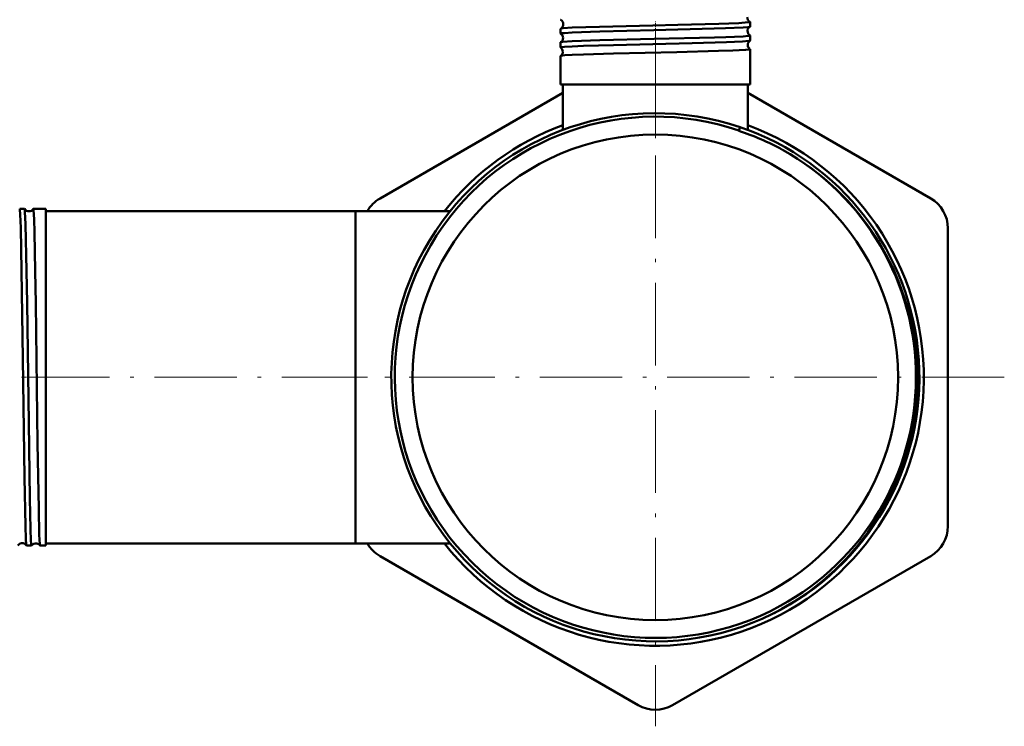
# Model space of a CAD drawing. Extents: x -1358 to 1757, y -1616 to 699.
# Tile 85 of 96: x 1614 to 1757, y -311 to -209. Entities that reach past the tile are written whole.
import ezdxf

# ---------------------------------------------------------------- set-up
doc = ezdxf.new("R2010")
doc.units = 0
doc.linetypes.add('DASHDOT', pattern=[18.5, 12, -3, 0.5, -3])

msp = doc.modelspace()

# ---------------------------------------------------------------- linework, layer by layer
at = {"color": 7, "linetype": 'DASHDOT', "lineweight": 18, "ltscale": 0.046515}
msp.add_line((1705.98, -210.67), (1705.98, -208.81), dxfattribs=at)
at = {"color": 7, "lineweight": 50}
for p, q in [((1692.22, -210.68), (1692.22, -209.97)), ((1719.74, -209.67), (1719.74, -208.98)), ((1719.74, -211.69), (1719.74, -210.96)), ((1692.22, -212.7), (1692.22, -211.95)), ((1719.74, -218.05), (1719.74, -212.94)), ((1692.22, -218.05), (1692.22, -213.93)), ((1693.9, -218.05), (1692.22, -218.05)), ((1692.53, -224.68), (1692.53, -218.05)), ((1719.74, -218.05), (1693.9, -218.05)), ((1719.43, -224.68), (1719.43, -218.05)), ((1665.98, -234.62), (1692.53, -219.29)), ((1719.43, -219.29), (1745.98, -234.62)), ((1718.28, -224.27), (1718.12, -224.74)), ((1718.1, -224.8), (1718.12, -224.74)), ((1614.34, -236.14), (1613.63, -236.14)), ((1615.61, -236.14), (1615.6, -236.15)), ((1617.43, -236.14), (1615.61, -236.14)), ((1617.43, -236.14), (1617.43, -245.14)), ((1662.43, -236.45), (1617.43, -236.45)), ((1662.43, -236.45), (1662.43, -245.34)), ((1662.43, -236.45), (1662.43, -260.6)), ((1676.18, -236.45), (1662.43, -236.45)), ((1676.18, -236.45), (1662.43, -236.45)), ((1748.48, -238.95), (1748.48, -282.25)), ((1617.43, -245.14), (1617.43, -285.06)), ((1662.43, -245.34), (1662.43, -284.75)), ((1662.43, -260.6), (1662.43, -284.75)), ((1615.35, -285.06), (1614.62, -285.06)), ((1615.36, -285.06), (1615.35, -285.06)), ((1616.6, -285.06), (1616.59, -285.06)), ((1617.43, -285.06), (1616.6, -285.06)), ((1662.43, -284.75), (1617.43, -284.75)), ((1676.18, -284.75), (1662.43, -284.75)), ((1703.48, -308.23), (1665.98, -286.58)), ((1745.98, -286.58), (1708.48, -308.23))]:
    msp.add_line(p, q, dxfattribs=at)
at = {"color": 7, "linetype": 'DASHDOT', "lineweight": 18}
for p, q in [((1705.98, -209.9), (1705.98, -311.3)), ((1682.2, -260.6), (1609.86, -260.6)), ((1756.68, -260.6), (1655.28, -260.6))]:
    msp.add_line(p, q, dxfattribs=at)
at = {"color": 7, "linetype": 'DASHDOT', "lineweight": 18, "ltscale": 0.047738}
msp.add_line((1705.98, -212.7), (1705.98, -210.79), dxfattribs=at)
at = {"color": 7, "linetype": 'DASHDOT', "lineweight": 18, "ltscale": 0.352491}
msp.add_line((1705.98, -225.85), (1705.98, -211.75), dxfattribs=at)
at = {"color": 7, "linetype": 'DASHDOT', "lineweight": 18, "ltscale": 0.043542}
msp.add_line((1615.51, -260.6), (1613.76, -260.6), dxfattribs=at)
at = {"color": 7, "lineweight": 50}
for points in [[(1692.23, -209.96), (1692.29, -209.94), (1692.57, -209.9), (1693.9, -209.81)], [(1693.9, -209.81), (1697.85, -209.67), (1705.61, -209.48), (1709.23, -209.4), (1715.21, -209.24), (1718.09, -209.14), (1719.45, -209.04), (1719.7, -209), (1719.73, -208.99), (1719.74, -208.98), (1719.74, -208.98)], [(1693.9, -210.52), (1697.91, -210.37), (1705.74, -210.18), (1714.51, -209.96), (1716.17, -209.9), (1718.74, -209.79), (1719.47, -209.73), (1719.68, -209.7), (1719.73, -209.68)], [(1692.22, -210.68), (1692.22, -210.68), (1692.22, -210.67), (1692.23, -210.67), (1692.24, -210.66), (1692.42, -210.62), (1692.76, -210.59), (1693.9, -210.52)], [(1693.9, -211.79), (1697.9, -211.65), (1705.8, -211.46), (1714.56, -211.24), (1716.23, -211.19), (1718.76, -211.08), (1719.48, -211.02), (1719.71, -210.98), (1719.73, -210.97), (1719.73, -210.97), (1719.74, -210.96), (1719.74, -210.96)], [(1693.9, -212.54), (1695.56, -212.47), (1699.89, -212.34), (1711.34, -212.07), (1716.34, -211.92), (1718.63, -211.82), (1719.56, -211.74), (1719.7, -211.71), (1719.73, -211.7)], [(1692.22, -212.7), (1692.22, -212.7), (1692.22, -212.69), (1692.23, -212.69), (1692.24, -212.68), (1692.42, -212.65), (1692.76, -212.61), (1693.9, -212.54)], [(1692.23, -211.94), (1692.27, -211.92), (1692.48, -211.89), (1693.9, -211.79)], [(1693.9, -213.77), (1695.56, -213.7), (1699.89, -213.58), (1709.11, -213.36), (1715.16, -213.2), (1717.23, -213.13), (1719.08, -213.04), (1719.66, -212.97), (1719.71, -212.96), (1719.73, -212.95), (1719.74, -212.94), (1719.74, -212.94), (1719.74, -212.94)], [(1692.23, -213.92), (1692.24, -213.91), (1692.27, -213.9), (1692.82, -213.83), (1693.9, -213.77)], [(1724.36, -294.25), (1726.43, -293.02), (1728.41, -291.66), (1730.3, -290.18), (1732.1, -288.58), (1733.79, -286.87), (1735.37, -285.07), (1736.83, -283.16), (1738.17, -281.17), (1739.32, -279.22), (1740.36, -277.19), (1741.27, -275.11), (1742.06, -272.98), (1742.61, -271.21), (1743.07, -269.42), (1743.44, -267.61), (1743.68, -266.11), (1743.9, -264.12), (1744.02, -262.13), (1744.04, -260.14), (1743.95, -258.11), (1743.72, -255.82), (1743.35, -253.55), (1742.84, -251.3), (1742.19, -249.09), (1741.42, -246.92), (1740.51, -244.81), (1739.48, -242.75), (1738.28, -240.68), (1736.96, -238.7), (1735.51, -236.8), (1733.94, -234.99), (1732.26, -233.29), (1730.48, -231.7), (1728.61, -230.22), (1726.64, -228.86), (1725.55, -228.18), (1724.43, -227.54)], [(1613.91, -245.14), (1613.78, -238.88), (1613.71, -236.97), (1613.66, -236.24), (1613.64, -236.15), (1613.64, -236.15), (1613.63, -236.14), (1613.63, -236.14)], [(1614.63, -245.14), (1614.48, -238.38), (1614.4, -236.57), (1614.37, -236.21), (1614.36, -236.16), (1614.35, -236.15)], [(1615.89, -245.14), (1615.78, -239.55), (1615.72, -237.61), (1615.65, -236.31), (1615.62, -236.16), (1615.62, -236.15), (1615.61, -236.14), (1615.61, -236.14), (1615.61, -236.14)], [(1614.61, -285.06), (1614.6, -285.03), (1614.59, -284.91), (1614.53, -284.07), (1614.47, -282.22), (1614.33, -275.18), (1614.09, -257.89), (1613.91, -245.14)], [(1615.35, -285.06), (1615.35, -285.06), (1615.35, -285.06), (1615.35, -285.05), (1615.34, -285.03), (1615.31, -284.78), (1615.27, -284.3), (1615.21, -282.67), (1615.11, -278.21), (1614.94, -267.21), (1614.7, -249.82), (1614.63, -245.14)], [(1616.59, -285.06), (1616.59, -285.05), (1616.58, -285.02), (1616.56, -284.84), (1616.48, -283.49), (1616.39, -279.71), (1616.23, -270.21), (1615.96, -249.9), (1615.89, -245.14)]]:
    msp.add_lwpolyline(points, dxfattribs=at)
msp.add_circle((1705.98, -260.6), 35.26, dxfattribs=at)
for centre, radius, start, end in [((1692.24, -208.65), 0.0192, 194.8125, 251.7203), ((1691.87, -209.31), 0.736, 0.8882, 60.6145), ((1720.07, -208.32), 0.736, 178.0437, 242.0634), ((1692.24, -209.98), 0.0186, 108.1404, 164.9916), ((1691.87, -209.32), 0.736, 299.3516, 1.2089), ((1720.1, -210.31), 0.737, 120.8491, 178.3603), ((1719.72, -208.99), 0.0202, 16.6342, 73.9397), ((1719.72, -209.66), 0.0177, 290.3516, 346.673), ((1692.24, -210.67), 0.0165, 191.9035, 247.4548), ((1691.83, -211.31), 0.737, 0.9273, 57.6413), ((1691.83, -211.32), 0.738, 302.3238, 1.1689), ((1720.11, -210.32), 0.737, 178.0896, 239.1594), ((1720.14, -212.31), 0.738, 123.884, 178.3248), ((1719.72, -210.96), 0.0171, 13.4077, 69.6971), ((1719.72, -211.69), 0.0154, 294.8823, 349.4667), ((1692.23, -211.95), 0.0158, 112.5136, 168.073), ((1692.23, -212.7), 0.0145, 189.3133, 242.8736), ((1691.8, -213.31), 0.738, 0.9482, 54.5414), ((1720.14, -212.32), 0.738, 178.1124, 236.129), ((1719.72, -212.94), 0.0148, 10.6799, 65.3769), ((1692.23, -213.93), 0.0138, 117.0359, 170.5143), ((1691.8, -213.32), 0.738, 305.4326, 1.1357), ((1705.98, -260.6), 38.36, 71.2996, 296.3152), ((1705.98, -260.6), 37.86, 71.2932, 298.6479), ((1705.98, -260.6), 39, 110.1743, 141.7406), ((1705.98, -260.6), 39, 218.2606, 69.8263), ((1705.98, -260.6), 38.36, 296.3153, 71.3089), ((1706.12, -261.08), 38.21, 61.3733, 71.7284), ((1705.98, -260.6), 37.86, 298.6479, 60.8335), ((1668.48, -238.95), 5, 120, 150.0097), ((1743.48, -238.95), 5, 0, 60), ((1614.34, -236.15), 0.00921, 22.8431, 78.3015), ((1614.98, -235.75), 0.743, 212.6389, 270.2627), ((1614.98, -235.75), 0.743, 270.1303, 327.3866), ((1743.48, -282.25), 5, 300, 0), ((1613.98, -285.44), 0.743, 79.1331, 148.8779), ((1613.98, -285.44), 0.741, 31.0435, 79.2793), ((1614.62, -285.05), 0.00942, 200.8704, 257.01), ((1615.98, -285.47), 0.744, 79.1585, 145.773), ((1615.98, -285.47), 0.742, 34.145, 79.2679), ((1668.48, -282.25), 5, 209.9929, 240), ((1705.65, -260.64), 38.47, 296.7825, 299.108), ((1705.98, -303.9), 5, 240, 300)]:
    msp.add_arc(centre, radius, start, end, dxfattribs=at)

doc.saveas('drawing.dxf')
